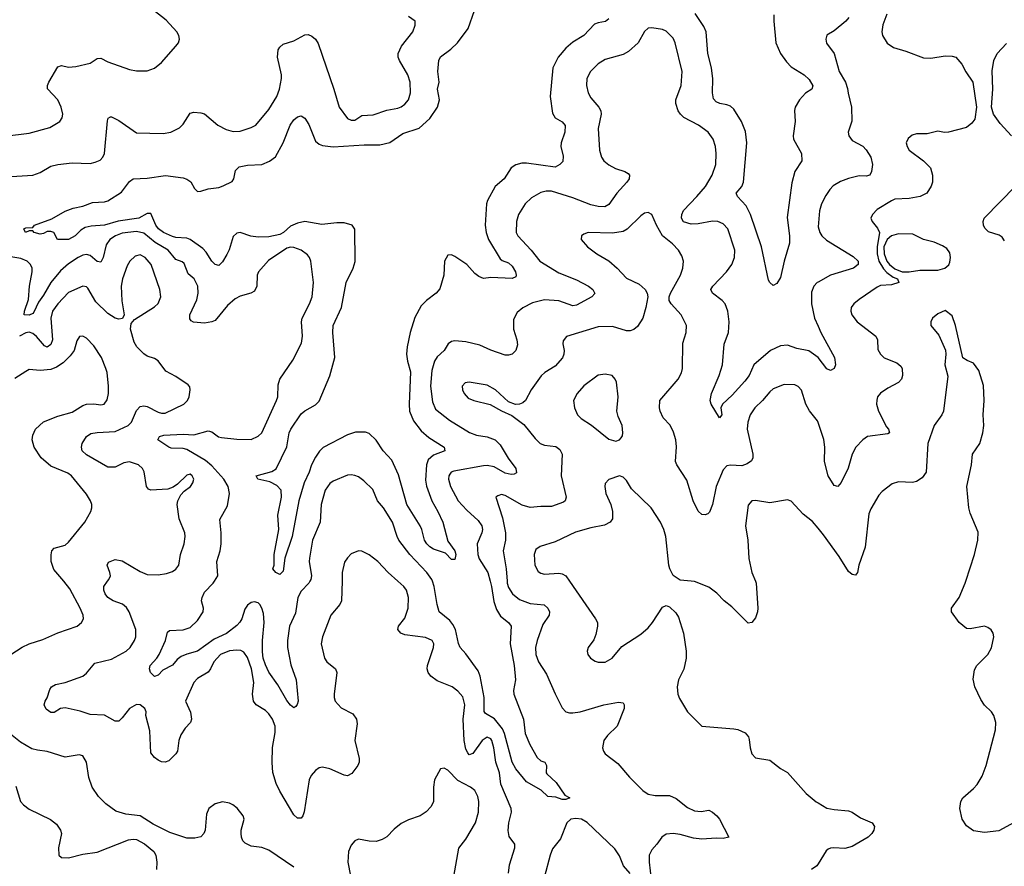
# Model space of a CAD drawing. Header units: inches. Extents: x 2143765 to 2212928, y 878963 to 1017374.
# Tile 128 of 256: x 2155536 to 2161042, y 948407 to 953139. Entities that reach past the tile are written whole.
import ezdxf

# ---------------------------------------------------------------- set-up
doc = ezdxf.new("R2010")
doc.units = ezdxf.units.IN
doc.header["$MEASUREMENT"] = 0
for name, color, linetype in [('C1954', 7, 'Continuous'), ('C1955', 7, 'Continuous'), ('C1964', 7, 'Continuous'), ('C1965', 7, 'Continuous')]:
    doc.layers.add(name, color=color, linetype=linetype)

msp = doc.modelspace()

# ---------------------------------------------------------------- linework, layer by layer
at = {"layer": 'C1954', "color": 5}
for points, elevation in [([(2155487.1, 949590), (2155550, 949631.5), (2155590, 949650.1), (2155666, 949674), (2155750, 949712.7), (2155857.2, 949750), (2155882.9, 949770), (2155894, 949790), (2155891.6, 949810), (2155875.3, 949850), (2155817.5, 949957.5), (2155782.3, 950000)], 480), ([(2157338.9, 950000), (2157336.1, 949890), (2157325.7, 949870), (2157275.8, 949810), (2157230.3, 949690), (2157222.8, 949650), (2157240.9, 949570), (2157253.7, 949550), (2157302.4, 949510), (2157308.7, 949490), (2157295.5, 949370), (2157294.7, 949350), (2157300.3, 949330), (2157333.6, 949293.6), (2157398.4, 949258.4), (2157419.3, 949230), (2157423.4, 949203.4), (2157410.5, 949109.5), (2157433.6, 949010), (2157433.6, 948990), (2157426.3, 948970), (2157393.8, 948926.2), (2157370, 948912.8), (2157350, 948917.3), (2157270, 948951.8), (2157230, 948960.9), (2157210, 948957.7), (2157190, 948943.5), (2157166.1, 948913.9), (2157154.4, 948890), (2157127.8, 948712.3), (2157120.4, 948690), (2157110, 948677), (2157090, 948677), (2157070, 948694.5), (2156990, 948827), (2156970, 948869.3), (2156951.7, 948931.7), (2156947.1, 948987.1), (2156950.8, 949070.8), (2156965.2, 949154.8), (2156964.4, 949190), (2156950.5, 949230), (2156930, 949258.8), (2156910, 949278.4), (2156859.2, 949310), (2156843.9, 949330), (2156838.6, 949370), (2156845.2, 949434.8), (2156832.9, 949510), (2156810, 949574), (2156790, 949604.8), (2156773.3, 949613.3), (2156750, 949615.8), (2156710, 949610.6), (2156659.1, 949590), (2156622.7, 949550), (2156603.8, 949510), (2156590, 949491.9), (2156530, 949457.2), (2156510, 949434), (2156463.8, 949330), (2156491.8, 949268.2), (2156496.5, 949230), (2156492.2, 949210), (2156461.1, 949178.9), (2156437.8, 949142.2), (2156427, 949110), (2156418.7, 949050), (2156410, 949035.1), (2156370, 948996.2), (2156350, 948989.6), (2156330, 948991.6), (2156310, 949000.5), (2156290, 949015.1), (2156270, 949042), (2156263.7, 949163.7), (2156241, 949250), (2156243, 949270), (2156235.6, 949290), (2156210, 949309.7), (2156190, 949310.7), (2156150.4, 949290), (2156110, 949237.6), (2156090, 949218.4), (2156082, 949218), (2156070, 949217.6), (2156010, 949252.1), (2155930, 949255.1), (2155874.3, 949274.3), (2155790, 949292.8), (2155764.9, 949290), (2155730, 949267.6), (2155710, 949267.6), (2155684.7, 949284.8), (2155674, 949310), (2155678.4, 949330), (2155690.9, 949349.1), (2155704.4, 949395.6), (2155714.5, 949410), (2155737.4, 949422.6), (2155790, 949435.2), (2155890, 949470.3), (2155910, 949487), (2155957.3, 949542.7), (2156050, 949564.8), (2156132.5, 949610), (2156153.3, 949630), (2156178.9, 949670), (2156185, 949690), (2156185, 949730), (2156149.1, 949830), (2156133.2, 949853.3), (2156111.7, 949871.7), (2156059.6, 949890), (2156030, 949909.8), (2156013.5, 949930), (2156006, 949950), (2156007.2, 949970), (2156028.1, 950000)], 460), ([(2157159.1, 950000), (2157153.4, 949990), (2157110, 949944.2), (2157091.6, 949910), (2157078.5, 949821.5), (2157044.6, 949750), (2157033.6, 949670), (2157033.1, 949630), (2157052.4, 949532.4), (2157082.4, 949450), (2157092.8, 949330), (2157088.4, 949311.6), (2157079.9, 949300.1), (2157070, 949292.7), (2157050, 949307.3), (2157030, 949333.6), (2156980.5, 949420.5), (2156930, 949492.4), (2156910, 949532.4), (2156898, 949570), (2156893.6, 949606.4), (2156893.3, 949670), (2156903.4, 949770), (2156899.3, 949819.3), (2156890.9, 949850), (2156879.5, 949870), (2156870, 949879.2), (2156850, 949885.4), (2156830, 949880.9), (2156810, 949866.4), (2156795.9, 949844.1), (2156778.3, 949790), (2156768, 949772), (2156750, 949752.8), (2156692, 949708), (2156622.9, 949677.1), (2156530, 949609.2), (2156470, 949593.4), (2156440.1, 949579.9), (2156417.2, 949562.8), (2156390, 949531.8), (2156336.1, 949503.9), (2156310, 949475.8), (2156290, 949468.3), (2156267.3, 949490), (2156262, 949510), (2156266.6, 949530), (2156304, 949570), (2156316, 949590), (2156352.2, 949670), (2156363.7, 949716.3), (2156374.3, 949725.7), (2156450, 949728.3), (2156490, 949742.6), (2156530, 949781.8), (2156561.4, 949830), (2156564, 949850), (2156552.6, 949890), (2156556.4, 949910), (2156570, 949938.4), (2156618.4, 949990), (2156624.7, 950000)], 440), ([(2158268.5, 948368.5), (2158274.6, 948414.6), (2158304.7, 948510), (2158304.5, 948530), (2158273.9, 948573.9), (2158266.9, 948606.9), (2158271.6, 948650), (2158286.2, 948710), (2158284.6, 948730), (2158226.5, 948866.5), (2158218.3, 948930), (2158197.8, 948990), (2158186.9, 949070), (2158175.3, 949110), (2158170, 949120.4), (2158150, 949128.8), (2158122.3, 949110), (2158070, 949037.3), (2158050, 949029.8), (2158041.5, 949041.5), (2158030, 949061.6), (2158022.1, 949110), (2158016.7, 949230), (2158025.9, 949310), (2158014.6, 949354.6), (2157986.3, 949386.3), (2157954.5, 949410), (2157870, 949443.7), (2157834.4, 949470), (2157819.9, 949490), (2157814, 949510), (2157815.6, 949530), (2157850.8, 949630.8), (2157852.7, 949650), (2157842, 949670), (2157805.4, 949685.4), (2157690, 949700.7), (2157666.9, 949710), (2157651.2, 949730), (2157654.3, 949750), (2157690, 949793.4), (2157708, 949850), (2157709.8, 949910), (2157698.5, 949950), (2157684.2, 949970), (2157651.3, 950000)], 460), ([(2158166.9, 950000), (2158175, 949970), (2158187.3, 949887.3), (2158201.5, 949841.5), (2158224.8, 949804.8), (2158270.3, 949770), (2158284, 949750), (2158278, 949650), (2158300.2, 949530), (2158308.1, 949450), (2158296.9, 949390), (2158298.5, 949370), (2158353.1, 949230), (2158363.2, 949150), (2158388.7, 949088.7), (2158430, 949016), (2158450, 948997.2), (2158472.2, 948990), (2158478.4, 948978.4), (2158481.7, 948970), (2158479.5, 948930), (2158483.5, 948923.5), (2158535.3, 948875.3), (2158584.5, 948804.5), (2158612, 948790), (2158590, 948780.5), (2158570, 948781.4), (2158533.8, 948793.8), (2158490, 948797.4), (2158452.9, 948832.9), (2158370, 948878.9), (2158310, 948951.5), (2158289.9, 948990), (2158246.3, 949150), (2158235.2, 949175.2), (2158190.5, 949230.5), (2158141, 949261), (2158132.5, 949272.5), (2158132.8, 949350), (2158110.3, 949470), (2158099.1, 949499.1), (2158030, 949595.3), (2157999.3, 949630), (2157990, 949652.3), (2157972.5, 949730), (2157958.9, 949758.9), (2157940.8, 949780.8), (2157881.5, 949830), (2157869.8, 949869.8), (2157854.6, 949970), (2157844.8, 950000)], 440), ([(2158261.9, 950000), (2158262.6, 949990), (2158270, 949965.3), (2158292.2, 949930), (2158330, 949899), (2158390, 949876.6), (2158468.1, 949868.1), (2158490, 949850.4), (2158498.3, 949830), (2158496.9, 949810), (2158461.7, 949758.3), (2158429.2, 949670), (2158419.7, 949630), (2158422.3, 949590), (2158438, 949550), (2158481.2, 949481.2), (2158530, 949370.4), (2158570, 949293), (2158590, 949270.4), (2158610, 949264.9), (2158630, 949265.7), (2158670, 949270.2), (2158802, 949310), (2158884.5, 949324.5), (2158910, 949321), (2158915.5, 949310), (2158916.4, 949290), (2158877.1, 949190), (2158822.4, 949137.6), (2158803.1, 949110), (2158795.6, 949070), (2158800.3, 949050), (2158810, 949036.4), (2158881.6, 948981.6), (2158945.7, 948905.7), (2159021.1, 948830), (2159050, 948810.2), (2159090, 948803.5), (2159170, 948802.1), (2159206.5, 948786.5), (2159270, 948735.2), (2159310, 948717.7), (2159345.7, 948714.3), (2159390, 948720.4), (2159410, 948710.6), (2159434.9, 948690), (2159450, 948670.6), (2159501, 948570), (2159470, 948562.3), (2159430, 948564.7), (2159350, 948559.5), (2159304, 948564), (2159230, 948584.8), (2159190, 948589.7), (2159150, 948586), (2159126, 948570), (2159099.3, 948530), (2159070, 948498.7), (2159056.2, 948470), (2159055, 948430), (2159066.4, 948333.6)], 460), ([(2158611, 950000), (2158756.4, 949790), (2158766.7, 949770), (2158767.2, 949750), (2158757.1, 949702.9), (2158746.7, 949673.3), (2158714.9, 949630), (2158708.5, 949610), (2158713, 949590), (2158728, 949570), (2158753.5, 949553.5), (2158770, 949548.7), (2158810, 949548.8), (2158849.4, 949570), (2158903.6, 949636.4), (2159010, 949705.2), (2159050, 949739.5), (2159075.4, 949770), (2159130, 949854.8), (2159150, 949864), (2159170, 949857.3), (2159204.6, 949824.6), (2159219.9, 949799.9), (2159247.6, 949710), (2159262.3, 949610), (2159263.6, 949570), (2159250, 949509.2), (2159219.5, 949450), (2159211.7, 949410), (2159216.5, 949370), (2159224.9, 949344.9), (2159270.4, 949270.4), (2159350, 949190.7), (2159530, 949176.2), (2159551.8, 949171.8), (2159592.7, 949152.7), (2159610.4, 949130), (2159615.4, 949115.4), (2159620.3, 949070), (2159630, 949036), (2159650, 949014), (2159730, 948999.5), (2159790, 948953), (2159830, 948930.6), (2159934.2, 948814.2), (2159990, 948767.7), (2160000, 948761.9)], 480), ([(2159650.3, 950000), (2159654.6, 949990), (2159662.8, 949850), (2159661.7, 949830), (2159650, 949796), (2159630, 949769), (2159610, 949766.6), (2159518, 949858), (2159475.1, 949890), (2159433.6, 949933.6), (2159390, 949966.9), (2159310, 949998), (2159290, 950000)], 480), ([(2157070, 948402.6), (2156930, 948498), (2156890, 948512.6), (2156830, 948518.9), (2156796.6, 948536.6), (2156784.2, 948550), (2156776.3, 948570), (2156774.7, 948590), (2156775.6, 948610), (2156792, 948670), (2156786.6, 948690), (2156752.7, 948732.7), (2156729, 948750), (2156710, 948759.5), (2156670, 948767), (2156630, 948755.6), (2156594, 948730), (2156581.7, 948698.3), (2156572.7, 948610), (2156566, 948590), (2156548.7, 948571.3), (2156515.3, 948564.8), (2156470, 948565.3), (2156375.2, 948595.2), (2156281.8, 948641.8), (2156210, 948689.4), (2156130, 948698), (2156074.8, 948714.8), (2156017.2, 948757.2), (2155976.9, 948796.9), (2155942, 948850), (2155923.5, 948903.5), (2155909.6, 948990), (2155890, 949023.7), (2155869.6, 949029.6), (2155790, 949017.2), (2155690, 949048.9), (2155635.5, 949055.5), (2155604.2, 949064.2), (2155540.6, 949100.6), (2155418.3, 949198.3)], 480), ([(2157963.5, 948350), (2157991.2, 948508.8), (2158030, 948559.1), (2158085.4, 948650), (2158101.5, 948710), (2158104, 948770), (2158098, 948798), (2158080.7, 948830), (2158057, 948850), (2157986.3, 948886.3), (2157930, 948943.6), (2157910, 948956.2), (2157889, 948951), (2157855.3, 948890), (2157850.3, 948850), (2157850.4, 948769.6), (2157837.7, 948742.3), (2157808.6, 948711.4), (2157776, 948690), (2157710, 948667.8), (2157670, 948647.3), (2157630, 948614.5), (2157590, 948572), (2157563.4, 948556.6), (2157530, 948546.3), (2157490, 948547.8), (2157430, 948558.4), (2157411, 948550), (2157390, 948526), (2157374.4, 948490), (2157370.4, 948430), (2157385.8, 948354.2)], 480), ([(2155514.7, 948854.7), (2155540.5, 948770), (2155557.3, 948750), (2155590, 948726.7), (2155709.2, 948669.2), (2155742.4, 948642.4), (2155764.9, 948610), (2155770.3, 948590), (2155754, 948510), (2155756, 948470), (2155770, 948456), (2155810, 948454), (2155890, 948475.5), (2155970, 948486), (2156144.2, 948555.8), (2156170, 948559.5), (2156190, 948556.5), (2156233.6, 948533.6), (2156286.7, 948490), (2156298, 948470), (2156303.1, 948430), (2156301.5, 948390)], 480), ([(2158950, 948366.4), (2158912.9, 948410), (2158890, 948465.6), (2158864.6, 948504.6), (2158710, 948652.1), (2158676.9, 948670), (2158645.5, 948674.5), (2158618.4, 948670), (2158595.5, 948650), (2158559.2, 948560.8), (2158515.5, 948504.5), (2158501.7, 948470), (2158471, 948350)], 460), ([(2160000, 948421.8), (2159992.4, 948410), (2159962.8, 948390)], 480)]:
    msp.add_lwpolyline(points, dxfattribs=dict(at, elevation=elevation))
at = {"layer": 'C1955', "color": 5}
for points, elevation in [([(2155453.1, 952486.9), (2155590, 952505.2), (2155704.4, 952535.6), (2155760.7, 952570), (2155773.6, 952590), (2155776.9, 952610), (2155768, 952650), (2155749.7, 952690), (2155691.6, 952751.6), (2155691.5, 952770), (2155698.7, 952790), (2155750, 952875.5), (2155770, 952883.1), (2155810, 952873.1), (2155850, 952876.9), (2155930, 952895.6), (2155970, 952922.6), (2155990, 952924.2), (2156030, 952902.6), (2156150, 952861.1), (2156190, 952853.7), (2156250, 952852.2), (2156290, 952868.4), (2156330, 952898.7), (2156410, 952990.5), (2156424.2, 953010), (2156429.7, 953030), (2156426.3, 953050), (2156415.1, 953070), (2156355.9, 953135.9), (2156286.3, 953190)], 460), ([(2155490, 952262.4), (2155610, 952270.2), (2155650, 952285.5), (2155710, 952320.2), (2155750, 952329.2), (2155830, 952338.9), (2155930, 952335.6), (2155958.4, 952341.6), (2155986.2, 952353.8), (2156000.5, 952370), (2156009.8, 952390.2), (2156027.2, 952572.8), (2156031.7, 952588.3), (2156044.4, 952595.6), (2156050, 952596.4), (2156090, 952575.2), (2156190, 952505.7), (2156337.7, 952502.3), (2156382, 952510), (2156430, 952533.4), (2156450, 952554), (2156490, 952615.5), (2156510, 952621.6), (2156550, 952618.4), (2156570, 952612.2), (2156643.6, 952550), (2156690, 952525), (2156730, 952514.4), (2156770, 952515.6), (2156830, 952535.8), (2156856.3, 952550), (2156930, 952636), (2156974.5, 952710), (2156989.1, 952750), (2157000.5, 952810), (2156999.9, 952830), (2156977.8, 952930), (2156980.9, 952970), (2156990, 952984.9), (2157010, 953001.3), (2157070, 953020.7), (2157130, 953054.9), (2157150, 953055.8), (2157170, 953047.1), (2157190.1, 953030.1), (2157205.2, 953005.2), (2157293.2, 952750), (2157322, 952650), (2157370, 952587.2), (2157390, 952576.5), (2157410, 952577.6), (2157450, 952602.7), (2157513.4, 952606.6), (2157590, 952633.4), (2157650, 952644.7), (2157670, 952651.6), (2157690, 952666), (2157709.7, 952690), (2157720.8, 952730), (2157720.3, 952790), (2157706.8, 952830), (2157659.7, 952910), (2157652.8, 952930), (2157652.6, 952950), (2157670.8, 952990), (2157733.6, 953070), (2157747.8, 953107.8), (2157747.8, 953130), (2157710, 953156)], 440), ([(2158830, 953142.9), (2158811.8, 953128.2), (2158770, 953121.5), (2158750, 953112.8), (2158690, 953050.9), (2158630, 953012.3), (2158590, 952979.8), (2158546.5, 952930), (2158517.6, 952870), (2158502.8, 952710), (2158516.2, 952616.2), (2158530.2, 952590.2), (2158570, 952568.5), (2158586.5, 952546.5), (2158585.2, 952510), (2158564.1, 952450), (2158561.8, 952430), (2158575.5, 952375.5), (2158573, 952347), (2158557, 952330), (2158530, 952315), (2158370, 952337.3), (2158343.1, 952336.9), (2158310, 952327.8), (2158284.4, 952310), (2158244.7, 952250), (2158194.2, 952205.8), (2158151.7, 952128.3), (2158146.4, 952110), (2158138.8, 951990), (2158145.1, 951950), (2158158, 951910), (2158222.8, 951802.8), (2158233.6, 951793.6), (2158270, 951780.2), (2158290, 951761.1), (2158308.9, 951730), (2158313.1, 951710), (2158310, 951701.2), (2158290, 951693), (2158170, 951697.4), (2158130, 951691.6), (2158103.3, 951703.3), (2158081, 951721), (2158036.1, 951770), (2157970, 951815.8), (2157950, 951825.4), (2157930, 951822.9), (2157911.7, 951790), (2157907.3, 951710), (2157884.6, 951635.4), (2157865.3, 951610), (2157810.3, 951570), (2157781.1, 951538.9), (2157745.9, 951474.1), (2157720.2, 951390), (2157703.2, 951310), (2157699.8, 951270), (2157704.6, 951230), (2157721.5, 951170), (2157713.8, 950990), (2157716.4, 950950), (2157737.5, 950897.5), (2157781.8, 950841.8), (2157823.9, 950803.9), (2157910.4, 950750), (2157913.4, 950730), (2157850, 950705.2), (2157820.6, 950679.4), (2157810.1, 950650), (2157804.7, 950564.7), (2157811.3, 950531.3), (2157839.8, 950450), (2157874.7, 950390), (2157901.7, 950330), (2157930, 950224.9), (2157970.1, 950170.1), (2157974.3, 950150), (2157970, 950122), (2157950, 950122.6), (2157917, 950157), (2157850, 950180.2), (2157830, 950191.9), (2157811.9, 950210), (2157799.6, 950230), (2157785, 950290), (2157775.6, 950310), (2157700.2, 950430), (2157654.4, 950594.4), (2157617.7, 950677.7), (2157568.3, 950730), (2157528.7, 950788.7), (2157490, 950825.1), (2157470, 950833), (2157413.9, 950833.9), (2157370, 950818.8), (2157232.7, 950747.3), (2157212.5, 950727.5), (2157190, 950693.3), (2157168.3, 950651.7), (2157155.3, 950610), (2157127.4, 950550), (2157096.6, 950450), (2157060.1, 950250), (2157018.8, 950130), (2157010, 950056), (2156990, 950038.4), (2156969.2, 950050), (2156952.3, 950070), (2156958.4, 950090), (2156958.9, 950150), (2156984.4, 950290), (2156979.8, 950370), (2156999.9, 950470), (2156998.3, 950510), (2156974.7, 950534.7), (2156935.2, 950555.2), (2156867, 950570), (2156859, 950590), (2156946.1, 950613.9), (2156970.8, 950629.2), (2157029.2, 950750.8), (2157042.6, 950830), (2157051.9, 950850), (2157110, 950935.5), (2157130, 950953.2), (2157190, 950985.6), (2157210, 951006.7), (2157270, 951148.4), (2157299.2, 951250), (2157287, 951390), (2157289, 951430), (2157336.3, 951530), (2157361.5, 951670), (2157400.8, 951750), (2157411.9, 951788.1), (2157410, 951968), (2157396.2, 951990), (2157350, 952002.5), (2157310, 952003.7), (2157225.4, 951994.6), (2157130, 952009.9), (2157090, 952000.7), (2157050, 951983.9), (2157011.6, 951950), (2156990, 951938.8), (2156930, 951924.3), (2156870, 951922.7), (2156829.2, 951929.2), (2156770, 951949.7), (2156750, 951945.4), (2156730, 951927.8), (2156707.6, 951852.4), (2156694.5, 951825.5), (2156670, 951785.1), (2156650, 951764.2), (2156630, 951769.6), (2156610, 951789.7), (2156579.1, 951839.1), (2156560.3, 951860.3), (2156490.2, 951910.2), (2156470, 951918.4), (2156410, 951921.2), (2156390, 951927.4), (2156339.8, 951950), (2156312, 951970), (2156297.3, 951990), (2156270, 952056.4), (2156250, 952055.9), (2156203.1, 952030), (2156086.5, 952013.5), (2156010, 951990.6), (2155935.5, 951984.5), (2155903.4, 951976.6), (2155878, 951962), (2155846, 951930), (2155810, 951909.6), (2155748, 951910), (2155728, 951950), (2155710, 951954), (2155690, 951954), (2155670, 951943.7), (2155650, 951940.7), (2155618, 951950), (2155610, 951958), (2155590, 951958), (2155569, 951950), (2155559, 951970), (2155570, 951974.9), (2155610, 951978), (2155619, 951990), (2155715.2, 952024.8), (2155790, 952068), (2155835.5, 952084.5), (2155890, 952096.5), (2155942.6, 952117.4), (2156010, 952120.2), (2156030, 952126.3), (2156105, 952175), (2156150, 952234), (2156170.8, 952249.2), (2156250, 952253.6), (2156352.2, 952267.8), (2156450, 952254.5), (2156470, 952247.9), (2156492.8, 952232.8), (2156514.4, 952194.4), (2156530, 952177.6), (2156550, 952179.5), (2156590, 952193.8), (2156650, 952201.1), (2156673.3, 952210), (2156724.7, 952235.2), (2156734.3, 952250), (2156743.3, 952296.7), (2156763, 952317), (2156810, 952326.5), (2156890, 952329.3), (2156932.6, 952347.4), (2156967.4, 952372.6), (2157009.8, 952450), (2157048.9, 952550), (2157070, 952578.4), (2157090, 952595.5), (2157110, 952600.5), (2157130, 952588.2), (2157153, 952553), (2157190, 952459.6), (2157210, 952443.5), (2157230, 952435.6), (2157290, 952428.1), (2157461.5, 952438.5), (2157550, 952439.1), (2157606.8, 952453.2), (2157677.9, 952502.1), (2157770, 952532.5), (2157830, 952587.3), (2157871.8, 952650), (2157884.5, 952690), (2157873.3, 952750), (2157881.5, 952790), (2157873.7, 952850), (2157880.7, 952910), (2157890, 952930.3), (2157946.8, 952973.2), (2157985.1, 953010), (2158044.4, 953090), (2158078.5, 953190)], 420), ([(2159753.8, 953166.2), (2159752.4, 953130), (2159764.4, 953010), (2159789.3, 952949.3), (2159823.1, 952903.1), (2159850, 952875.6), (2159922.4, 952830), (2159950, 952803.8), (2159970.3, 952769.7), (2159964.9, 952750), (2159930, 952728), (2159896.5, 952690), (2159872.6, 952650), (2159868.5, 952631.5), (2159872.1, 952570), (2159860.7, 952490), (2159862.2, 952470), (2159907, 952390), (2159910.3, 952350.3), (2159870.3, 952290), (2159852.6, 952227.4), (2159827.6, 952032.4), (2159839.8, 951930), (2159840.3, 951890), (2159810.3, 951790), (2159790, 951697.2), (2159770, 951665.2), (2159750, 951654), (2159730, 951669), (2159722.3, 951682.3), (2159683.7, 951870), (2159623.1, 952050), (2159598.6, 952098.6), (2159549.6, 952150), (2159544.6, 952164.6), (2159543, 952170), (2159574.3, 952205.7), (2159583.1, 952230), (2159601.9, 952450), (2159594.3, 952514.3), (2159571.6, 952570), (2159530, 952638), (2159510, 952655.3), (2159490, 952663.7), (2159450.7, 952670.7), (2159430, 952679.1), (2159415.8, 952695.8), (2159409.9, 952729.9), (2159411.9, 952808.1), (2159404.3, 952870), (2159384.1, 952950), (2159374.9, 953070), (2159360.8, 953100.8), (2159313.1, 953173.1)], 420), ([(2160000, 951250.6), (2159948.9, 951288.9), (2159880.9, 951300.9), (2159830, 951318.8), (2159790, 951315.4), (2159733.6, 951290), (2159641.9, 951210), (2159614.4, 951150), (2159590, 951118.2), (2159520, 951040), (2159466.7, 950990), (2159456.4, 950970), (2159462.8, 950930), (2159450, 950914), (2159403, 950990), (2159397.4, 951010), (2159403.5, 951050), (2159447.6, 951150), (2159465.3, 951210), (2159475.1, 951324.9), (2159499.1, 951390), (2159503.5, 951450), (2159495.3, 951510), (2159480.4, 951550), (2159463.5, 951570), (2159409.7, 951610), (2159401.1, 951630), (2159410.9, 951650), (2159488.7, 951730), (2159517.6, 951770), (2159533.6, 951810), (2159534, 951850), (2159495.5, 951970), (2159470, 951998), (2159439.3, 952010), (2159410, 952013.3), (2159330, 951997.8), (2159290, 951995.7), (2159248.3, 952008.3), (2159236.8, 952030), (2159237.8, 952050), (2159247.6, 952072.4), (2159323.2, 952150), (2159370, 952206), (2159409, 952270), (2159428, 952330), (2159430.8, 952390), (2159426.8, 952430), (2159413.3, 952470), (2159385.4, 952510), (2159331.6, 952550), (2159250, 952591.5), (2159230.4, 952610.4), (2159218.5, 952630), (2159205.7, 952670), (2159205.4, 952690), (2159234.7, 952770), (2159240.8, 952850), (2159201.5, 953010), (2159190, 953036.2), (2159150, 953074.7), (2159130, 953083.6), (2159070, 953093.6), (2159050, 953091.6), (2159030, 953072), (2158994.3, 953010), (2158939.7, 952960.3), (2158910, 952944.4), (2158810, 952916.9), (2158770, 952891.1), (2158727.6, 952850), (2158707.9, 952810), (2158705.5, 952770), (2158714, 952730), (2158730, 952701.3), (2158773.8, 952650), (2158784.7, 952630), (2158787.2, 952610), (2158770.2, 952530), (2158778.6, 952410), (2158790, 952370.6), (2158802.8, 952350), (2158830, 952327.7), (2158867.7, 952307.7), (2158920.7, 952290), (2158938.4, 952278.4), (2158945.3, 952270), (2158943.6, 952250), (2158930.2, 952230), (2158874.7, 952170), (2158830, 952106), (2158807.8, 952092.2), (2158770, 952093.9), (2158730, 952103.9), (2158630, 952143), (2158510, 952179.8), (2158480.2, 952179.8), (2158450, 952173.7), (2158397.6, 952142.4), (2158363.1, 952110), (2158325.3, 952050), (2158313.8, 952010), (2158312.8, 951950), (2158320.8, 951930), (2158396.9, 951850), (2158444.9, 951790), (2158550, 951724.5), (2158650, 951684.5), (2158716.4, 951650), (2158741.6, 951630), (2158752.5, 951607.5), (2158734.8, 951590), (2158650, 951542.5), (2158630, 951539.8), (2158550, 951567), (2158470, 951572.2), (2158403.4, 951556.6), (2158350, 951528.9), (2158318.2, 951501.7), (2158297.1, 951462.9), (2158297.1, 951410), (2158315.8, 951350), (2158319.3, 951320.7), (2158310.3, 951290), (2158290, 951269.7), (2158270, 951263.1), (2158250, 951263.9), (2158170, 951290.9), (2158110, 951318.9), (2158030, 951338.8), (2157970, 951344.4), (2157950, 951339.7), (2157932.1, 951327.9), (2157909.2, 951290), (2157870, 951254.2), (2157854.8, 951230), (2157841.1, 951178.9), (2157833.1, 951090), (2157843.8, 951003.8), (2157862.1, 950962.1), (2157939.7, 950899.7), (2158052.1, 950832.1), (2158090, 950816.3), (2158150, 950807.2), (2158194.9, 950790), (2158222.3, 950762.3), (2158268, 950688), (2158310.3, 950630), (2158313.5, 950606.5), (2158301.2, 950598.8), (2158283.4, 950596.6), (2158250, 950605.2), (2158190, 950639.6), (2158150, 950647.3), (2158130, 950645), (2157963.8, 950616.2), (2157949.5, 950610.5), (2157940.6, 950599.4), (2157935.5, 950590), (2157934.3, 950570), (2157946, 950530), (2157988.8, 950450), (2158036.9, 950396.9), (2158100.1, 950340.1), (2158119.7, 950310), (2158123.8, 950290), (2158119.8, 950270), (2158095, 950210), (2158097, 950150), (2158106.1, 950126.1), (2158153.5, 950050), (2158166.9, 950000)], 440), ([(2160000, 950888.1), (2159996.9, 950896.9), (2159953.2, 950953.2), (2159931.6, 950990), (2159908.2, 951068.2), (2159888.4, 951088.4), (2159870, 951098.7), (2159810, 951100.5), (2159750, 951076.3), (2159730, 951059.7), (2159690.1, 951009.9), (2159646.4, 950970), (2159621.3, 950930), (2159608.3, 950890), (2159603.9, 950850), (2159635.2, 950710), (2159634.6, 950690), (2159627.4, 950672.6), (2159603.8, 950656.2), (2159573.9, 950646.1), (2159510, 950649.6), (2159490, 950645.6), (2159470, 950622.4), (2159430.2, 950530), (2159410.2, 950429.8), (2159393.7, 950386.3), (2159383.7, 950376.3), (2159368.5, 950371.5), (2159350, 950373), (2159330, 950391.2), (2159301.1, 950450), (2159265.6, 950565.6), (2159209.7, 950650), (2159202.6, 950670), (2159208.2, 950751.8), (2159204.4, 950790), (2159192.6, 950832.6), (2159173.2, 950873.2), (2159133.5, 950913.5), (2159116.8, 950950), (2159113.3, 950970), (2159116.4, 951010), (2159217.7, 951130), (2159235.8, 951164.2), (2159243.1, 951190), (2159244.5, 951330), (2159262.2, 951390), (2159264.7, 951430), (2159234.5, 951490), (2159178, 951550), (2159168.2, 951570), (2159168.2, 951590), (2159174.3, 951610), (2159231, 951710), (2159244.7, 951750), (2159247.1, 951790), (2159238.8, 951818.8), (2159219.1, 951850), (2159186, 951886), (2159130.9, 951930.9), (2159097.1, 951990), (2159070, 952049.3), (2159050, 952060.9), (2159030, 952057), (2159010, 952042), (2158932.7, 951967.3), (2158910, 951955.3), (2158850, 951945.8), (2158714, 951950), (2158690, 951940.9), (2158677.3, 951930), (2158676.3, 951910), (2158710.6, 951870), (2158763.8, 951830), (2158830, 951790.2), (2158877.6, 951750), (2158930, 951694.9), (2159000.5, 951660.5), (2159034.4, 951630), (2159044.9, 951610), (2159048.7, 951590), (2159037.4, 951530), (2159019.7, 951470), (2158990, 951424), (2158970, 951407.6), (2158950, 951400.3), (2158930, 951400.3), (2158850, 951424.6), (2158770, 951422), (2158592.8, 951367.2), (2158575.6, 951344.4), (2158573.8, 951326.2), (2158579.7, 951290), (2158578.5, 951270), (2158570.6, 951249.4), (2158530, 951202), (2158473.2, 951166.8), (2158452.3, 951147.7), (2158396.1, 951070), (2158364.4, 951010), (2158350, 950998), (2158330, 950989.7), (2158307.6, 950987.6), (2158270, 951002.9), (2158196.3, 951070), (2158150, 951096.1), (2158050, 951113.3), (2158026.8, 951110), (2158010.6, 951090), (2158012.7, 951070), (2158021.3, 951050), (2158044.2, 951024.2), (2158074.8, 951010), (2158167.3, 950987.3), (2158230, 950952.4), (2158287.3, 950927.3), (2158355.8, 950875.8), (2158417.9, 950797.9), (2158447, 950770), (2158470, 950761.6), (2158533.5, 950753.5), (2158556.3, 950736.3), (2158569.2, 950710), (2158563, 950590), (2158591.5, 950470), (2158586, 950450), (2158577.1, 950442.9), (2158510, 950417.1), (2158450, 950418.2), (2158390, 950413), (2158345.2, 950425.2), (2158250, 950479.7), (2158230, 950484.2), (2158210, 950478.4), (2158199.1, 950470), (2158235, 950355), (2158253.2, 950270), (2158252.7, 950230), (2158239.5, 950170), (2158256.8, 950070), (2158261.9, 950000)], 460), ([(2156624.7, 950000), (2156643.6, 950030), (2156639.2, 950110), (2156657.6, 950170), (2156663.5, 950210), (2156663.1, 950270), (2156654.7, 950345.2), (2156698, 950422), (2156708.8, 950490), (2156701.2, 950530), (2156677.7, 950570), (2156610, 950644.7), (2156574.6, 950674.6), (2156470, 950735.8), (2156450, 950742.4), (2156384.1, 950744.1), (2156370, 950749), (2156309.5, 950790), (2156318.4, 950810), (2156343.1, 950816.9), (2156450, 950821.5), (2156510, 950817.8), (2156590, 950840.2), (2156610, 950835.9), (2156648.1, 950808.1), (2156663.8, 950803.8), (2156750, 950794.3), (2156830, 950792.6), (2156869.8, 950810.2), (2156889.8, 950830.2), (2156972.8, 951010), (2156979.3, 951030), (2156981.5, 951098.5), (2156990.6, 951129.4), (2157063.4, 951236.6), (2157112.8, 951330), (2157118.5, 951370), (2157112.4, 951450), (2157115.3, 951470), (2157157.2, 951550), (2157172, 951590), (2157178.2, 951670), (2157164.8, 951790), (2157157.6, 951810), (2157145.1, 951825.1), (2157110, 951849.8), (2157070, 951865), (2157050, 951866.6), (2157030, 951861.8), (2156927.6, 951792.4), (2156871.2, 951730), (2156864.3, 951710), (2156862.9, 951650), (2156850, 951621.7), (2156829.4, 951610.6), (2156770, 951594.4), (2156741.1, 951578.9), (2156698.7, 951541.3), (2156630, 951458), (2156610, 951449.8), (2156570, 951443.1), (2156508.4, 951448.4), (2156495.1, 951455.1), (2156487.2, 951467.3), (2156488.6, 951490), (2156526.4, 951573.6), (2156533.6, 951610), (2156532.7, 951650), (2156512.3, 951690), (2156478.6, 951718.6), (2156455.7, 951775.7), (2156444.9, 951784.9), (2156410, 951798.9), (2156366.8, 951850), (2156293.1, 951893.1), (2156230, 951945.2), (2156190, 951955.6), (2156110, 951945.9), (2156071.5, 951930), (2156040.7, 951910), (2156019.4, 951880.6), (2156002.4, 951810), (2155990, 951784), (2155970, 951787.9), (2155930, 951819.9), (2155910, 951826.4), (2155890, 951822.8), (2155863.2, 951810), (2155810, 951775), (2155765.3, 951734.7), (2155710.1, 951670), (2155670, 951599.3), (2155640.9, 951559.1), (2155615.2, 951504.8), (2155610, 951497.3), (2155590, 951487.9), (2155562, 951490), (2155563.1, 951510), (2155585.4, 951574.6), (2155590.5, 951650), (2155606.8, 951730), (2155605.4, 951750), (2155597.2, 951770), (2155578.1, 951790), (2155543.1, 951803.1), (2155440.8, 951820.8)], 440), ([(2156028.1, 950000), (2156035.1, 950010), (2156043.5, 950030), (2156041.1, 950050), (2156026.3, 950090), (2156033.4, 950106.6), (2156070, 950121.3), (2156110, 950114), (2156210, 950054.2), (2156250, 950038.3), (2156310, 950037), (2156357.1, 950042.9), (2156390, 950054.9), (2156410, 950068.2), (2156425.6, 950090), (2156436.1, 950150), (2156455.3, 950210), (2156461.5, 950250), (2156459.2, 950270), (2156428, 950350), (2156416.3, 950430), (2156420.5, 950450), (2156437.4, 950482.6), (2156456.3, 950503.7), (2156492.3, 950530), (2156503.7, 950550), (2156509.3, 950570), (2156501.2, 950590), (2156490, 950599.3), (2156470, 950592.3), (2156418, 950542), (2156394, 950526), (2156365.1, 950514.9), (2156270, 950509.6), (2156255.8, 950515.8), (2156244.7, 950530), (2156231.5, 950611.5), (2156222.6, 950630), (2156200.5, 950650), (2156150, 950667.8), (2156118.5, 950661.5), (2156070, 950638), (2156030, 950638.7), (2155910, 950706.6), (2155886.6, 950730), (2155881.3, 950750), (2155886.3, 950770), (2155910.8, 950809.2), (2155934.9, 950825.1), (2155968.7, 950831.3), (2156070, 950837.6), (2156142.9, 950870), (2156161.6, 950890), (2156190, 950954.9), (2156210, 950977.4), (2156230, 950980.2), (2156250, 950976.2), (2156310, 950945.2), (2156330, 950939), (2156350, 950940.2), (2156454, 950990), (2156474.7, 951010), (2156484.7, 951030), (2156489.6, 951069.6), (2156486.8, 951086.8), (2156477.6, 951097.6), (2156410, 951144.5), (2156353.7, 951173.7), (2156310, 951231.8), (2156290, 951245.1), (2156250, 951258), (2156230.9, 951270.9), (2156190.7, 951310.7), (2156176.5, 951336.5), (2156156.4, 951410), (2156160.1, 951439.9), (2156177.7, 951462.3), (2156290, 951534), (2156310, 951553.4), (2156325.7, 951590), (2156320.8, 951630), (2156270.7, 951770), (2156237.7, 951810), (2156210, 951824.5), (2156182.1, 951817.9), (2156153.1, 951790), (2156137.5, 951762.5), (2156111, 951690), (2156104.6, 951650), (2156107.4, 951567.4), (2156120.4, 951490), (2156110.4, 951469.6), (2156090, 951464.7), (2156070, 951469.7), (2156030, 951496.1), (2155962.4, 951562.4), (2155917.8, 951637.8), (2155910, 951646.2), (2155890, 951648.8), (2155810, 951613.2), (2155748.8, 951550), (2155718.9, 951510), (2155710.1, 951470), (2155719.8, 951350), (2155710, 951322.8), (2155690, 951308.9), (2155675.5, 951315.5), (2155630, 951368.6), (2155610, 951385.6), (2155590, 951392.6), (2155570, 951389), (2155535.9, 951370)], 460), ([(2160000, 951672.2), (2159996, 951670), (2159976.1, 951650), (2159963.9, 951616.1), (2159962.7, 951550), (2159980.2, 951470), (2160000, 951425.1)], 440), ([(2155782.3, 950000), (2155726.8, 950066.8), (2155712.7, 950110), (2155711.9, 950148.1), (2155716.3, 950170), (2155730, 950184.9), (2155790, 950202), (2155810, 950218.9), (2155900.5, 950330), (2155934.7, 950390), (2155940.5, 950410), (2155939.7, 950430), (2155932.8, 950450), (2155910, 950487.3), (2155825.3, 950590), (2155804.7, 950604.7), (2155710, 950644.1), (2155655.8, 950690), (2155618.2, 950750), (2155607, 950790), (2155610, 950817.3), (2155625.3, 950850), (2155670, 950891), (2155750, 950923), (2155830, 950945), (2155890, 950982.8), (2155910, 950990.2), (2155950, 950992.7), (2155990, 950985.7), (2156008.7, 950990), (2156025.7, 951014.3), (2156032.9, 951050), (2156033.6, 951090), (2156026.4, 951166.4), (2156018.8, 951190), (2155993.5, 951250), (2155950, 951315.6), (2155910, 951359.3), (2155890, 951369.2), (2155870, 951368.7), (2155856.7, 951343.3), (2155840.3, 951290), (2155819.5, 951260.5), (2155779.1, 951220.9), (2155742.6, 951197.4), (2155710, 951184.3), (2155650, 951177.2), (2155590, 951182.8), (2155570, 951172.9), (2155510, 951132.9)], 480), ([(2157844.8, 950000), (2157841.5, 950010), (2157812.4, 950050), (2157718, 950150), (2157656.5, 950230), (2157646.2, 950250), (2157621.1, 950330), (2157570, 950409.7), (2157537.2, 950450), (2157510, 950513.6), (2157461.2, 950561.2), (2157430, 950583.1), (2157410, 950591.1), (2157390, 950595.4), (2157370, 950592.6), (2157290, 950559.1), (2157270, 950546), (2157244, 950510), (2157222.2, 950430), (2157215.6, 950330), (2157173.7, 950230), (2157156.6, 950130), (2157155, 950110), (2157167.1, 950030), (2157164.8, 950010), (2157159.1, 950000)], 440), ([(2159290, 950000), (2159230, 950006), (2159190, 950033.2), (2159171.6, 950070), (2159166.6, 950090), (2159149.6, 950250.4), (2159138, 950290), (2159119.1, 950330), (2159067.6, 950410), (2158957.6, 950517.6), (2158930, 950564), (2158910, 950582), (2158890, 950589), (2158830.6, 950569.4), (2158810, 950546), (2158808, 950530), (2158814.4, 950490), (2158842, 950430), (2158850.3, 950390.3), (2158850.3, 950350), (2158838.4, 950330), (2158806.6, 950313.4), (2158730, 950299.4), (2158644.6, 950275.4), (2158530, 950220.5), (2158445.5, 950194.5), (2158423, 950177), (2158413.4, 950150), (2158416.9, 950090), (2158434.9, 950054.9), (2158450, 950044.6), (2158470, 950039.6), (2158550, 950046), (2158570, 950042), (2158590, 950030.3), (2158611, 950000)], 480), ([(2160000, 950296.9), (2159970, 950333.3), (2159916, 950376), (2159850, 950447), (2159830, 950455.6), (2159730, 950437.6), (2159650, 950452.2), (2159630, 950449.7), (2159610, 950425.2), (2159593.6, 950310), (2159607.3, 950230), (2159613.4, 950126.6), (2159629.3, 950049.3), (2159650.3, 950000)], 480), ([(2157651.3, 950000), (2157596.4, 950050), (2157539.1, 950110), (2157490, 950147.4), (2157450, 950168.2), (2157430, 950169.7), (2157390, 950154.3), (2157368.4, 950131.6), (2157353.1, 950106.9), (2157340.2, 950050), (2157338.9, 950000)], 460)]:
    msp.add_lwpolyline(points, dxfattribs=dict(at, elevation=elevation))
at = {"layer": 'C1955', "color": 5, "elevation": 480}
msp.add_lwpolyline([(2158810, 951158.4), (2158770, 951151.6), (2158690, 951091.5), (2158652.4, 951050), (2158632.4, 951010), (2158637.6, 950970), (2158655.8, 950930), (2158674.9, 950910), (2158732.7, 950872.7), (2158830, 950794.9), (2158870, 950784), (2158889.4, 950790.6), (2158898.9, 950801.1), (2158906.6, 950813.4), (2158909.5, 950830.5), (2158905.1, 950870), (2158881.8, 950921.8), (2158874.7, 950950), (2158883, 951030), (2158873.3, 951113.3), (2158866, 951130), (2158848.7, 951150)], close=True, dxfattribs=at)
at = {"layer": 'C1964', "color": 5, "elevation": 480}
for points in [[(2161116.2, 948663.8), (2161010, 948605.1), (2160930, 948597), (2160870, 948606), (2160830, 948633.3), (2160805.1, 948670), (2160793.2, 948730), (2160799, 948770), (2160808.7, 948790), (2160870, 948842), (2160890, 948864.9), (2160918, 948910), (2160941, 948970), (2160991.7, 949170), (2160994, 949210), (2160983.5, 949250), (2160969.8, 949269.8), (2160930, 949307.3), (2160910, 949339.5), (2160876.1, 949410), (2160866.7, 949453.3), (2160875.2, 949504.8), (2160887.6, 949530), (2160948.5, 949591.5), (2160970, 949627.3), (2160983, 949690), (2160978.4, 949710), (2160968, 949728), (2160950, 949742), (2160930, 949749.6), (2160850, 949733.6), (2160830, 949736.2), (2160790, 949769.5), (2160746.8, 949830), (2160746, 949850), (2160789.8, 949910.2), (2160822.4, 949990), (2160825.7, 950000)], [(2160000, 948761.9), (2160050, 948733), (2160090, 948724.4), (2160170, 948717.1), (2160190, 948710.6), (2160238, 948678), (2160302, 948650), (2160314.9, 948630), (2160312.4, 948610), (2160300.4, 948590), (2160279.5, 948570), (2160190, 948518.4), (2160170, 948511.5), (2160150, 948507.3), (2160088.8, 948511.2), (2160070, 948509.4), (2160057.1, 948502.9), (2160046.4, 948493.6), (2160000, 948421.8)]]:
    msp.add_lwpolyline(points, dxfattribs=at)
at = {"layer": 'C1965', "color": 5}
for points, elevation in [([(2160385, 953170), (2160362, 953110), (2160356.5, 953070), (2160360.3, 953050), (2160386.7, 953006.7), (2160422.3, 952982.3), (2160490, 952962.8), (2160590, 952925.5), (2160630, 952924.4), (2160710, 952936.1), (2160750, 952935.3), (2160770, 952928.4), (2160804.4, 952890), (2160826.8, 952846.8), (2160864.9, 952790), (2160886.7, 952650), (2160877.2, 952582.8), (2160860.5, 952559.5), (2160830, 952536.9), (2160730, 952509.6), (2160707.9, 952507.9), (2160670, 952515.1), (2160610, 952501.3), (2160550, 952500.5), (2160526.4, 952493.6), (2160504.6, 952475.4), (2160493, 952450), (2160498, 952430), (2160510.3, 952410.3), (2160590.3, 952350.3), (2160628.2, 952310), (2160640.3, 952270), (2160639.5, 952230), (2160632.5, 952207.5), (2160608.4, 952170), (2160570.6, 952150), (2160510, 952138.7), (2160430, 952135.1), (2160410, 952125.4), (2160330, 952078.7), (2160303.8, 952050), (2160294.4, 952030), (2160303.1, 952010), (2160333.4, 951973.4), (2160343.3, 951950), (2160330.4, 951869.6), (2160331, 951830), (2160340.3, 951790), (2160366.2, 951746.2), (2160385.1, 951725), (2160419.2, 951699.2), (2160443.6, 951690), (2160452.7, 951670), (2160410, 951656.4), (2160350, 951652.3), (2160330, 951644.7), (2160230, 951575.4), (2160200.4, 951550), (2160185.3, 951530), (2160183.7, 951510), (2160188.7, 951490), (2160218.4, 951450), (2160322.6, 951370), (2160331.7, 951350), (2160334.6, 951294.6), (2160348.5, 951270), (2160370, 951248.9), (2160440, 951220), (2160462.6, 951202.6), (2160470.3, 951190), (2160472.9, 951150), (2160466.7, 951130), (2160449.2, 951110.8), (2160390, 951079.8), (2160348.6, 951051.4), (2160333.4, 951030), (2160328.2, 951011.8), (2160326.7, 950990), (2160337.3, 950950), (2160382.7, 950862.7), (2160393.4, 950850), (2160399.1, 950830), (2160390, 950823.6), (2160277.3, 950810), (2160250, 950789.7), (2160211.7, 950750), (2160190.2, 950710), (2160168.6, 950631.4), (2160130, 950551.8), (2160110, 950529.5), (2160090, 950535.1), (2160056.9, 950590), (2160035.3, 950670), (2160038.4, 950750), (2160033.1, 950793.1), (2160000, 950888.1)], 460), ([(2160172.6, 953150), (2160155.3, 953130), (2160090, 953075.8), (2160050, 953051.8), (2160043.1, 953030), (2160047.2, 953007.2), (2160090.2, 952950.2), (2160117.6, 952850), (2160153.4, 952790), (2160165.4, 952754.6), (2160167.6, 952727.6), (2160186.3, 952650), (2160188.7, 952571.3), (2160169.1, 952510.9), (2160172.6, 952490), (2160190, 952462.6), (2160250, 952432.7), (2160270, 952410.6), (2160294.6, 952370), (2160304.6, 952330), (2160299.5, 952290), (2160290, 952269.5), (2160270, 952264.2), (2160230, 952266.4), (2160170.8, 952250.8), (2160124.8, 952235.2), (2160084.9, 952210), (2160065.5, 952190), (2160044.1, 952155.9), (2160020.2, 952110), (2160007.7, 952070), (2160001.4, 951981.4), (2160009.2, 951950), (2160021.3, 951930), (2160046.9, 951906.9), (2160196, 951816), (2160223.7, 951790), (2160224.4, 951770), (2160198.4, 951750), (2160070, 951711.4), (2160000, 951672.2)], 440), ([(2161081.1, 952490), (2161018.8, 952558.8), (2160981.6, 952610), (2160969.5, 952650), (2160977.4, 952750), (2160973.1, 952853.1), (2160982.6, 952910), (2161001.7, 952950), (2161054.3, 953005.7)], 460), ([(2161043.3, 951903.3), (2161030, 951923.6), (2161013.5, 951933.5), (2160953.3, 951953.3), (2160933, 951973), (2160924.4, 951990), (2160923.5, 952010), (2160929.7, 952030), (2161105.4, 952210)], 460), ([(2160825.7, 950000), (2160874.5, 950150), (2160894, 950230), (2160894.6, 950274.6), (2160850, 950381.2), (2160842.6, 950410), (2160832.6, 950530), (2160858, 950650), (2160863.5, 950710), (2160904.7, 950770), (2160921.7, 950830), (2160927.1, 950870), (2160923, 950930), (2160929.7, 951010), (2160925.4, 951094.6), (2160898.7, 951178.7), (2160870, 951219.5), (2160833.6, 951233.6), (2160810, 951248.7), (2160768, 951430), (2160750, 951484), (2160710, 951513.2), (2160670, 951495.1), (2160640.7, 951470), (2160630.7, 951450), (2160630.8, 951430), (2160675.8, 951375.8), (2160712.1, 951292.1), (2160714.9, 951270), (2160708.8, 951210), (2160726, 951146), (2160701.3, 950950), (2160692.2, 950930), (2160648.7, 950870), (2160613.8, 950770), (2160604.4, 950610), (2160582.7, 950577.3), (2160550, 950558), (2160527.8, 950552.2), (2160450, 950555.1), (2160415.3, 950544.8), (2160358, 950502), (2160339.3, 950480.7), (2160295.3, 950404.7), (2160283.6, 950376.4), (2160263.9, 950190), (2160227.6, 950090), (2160221.3, 950050), (2160210, 950034.5), (2160190, 950038.9), (2160170, 950054), (2160118.2, 950138.2), (2160030, 950260.5), (2160000, 950296.9)], 480), ([(2160000, 951425.1), (2160015.5, 951390), (2160091.4, 951250), (2160097.6, 951210), (2160090, 951189.2), (2160070, 951178.4), (2160050, 951186.9), (2160000.8, 951250), (2160000, 951250.6)], 440)]:
    msp.add_lwpolyline(points, dxfattribs=dict(at, elevation=elevation))
at = {"layer": 'C1965', "color": 5, "elevation": 480}
msp.add_lwpolyline([(2160450, 951941.1), (2160410, 951931.5), (2160385.9, 951910), (2160368.5, 951870), (2160370.4, 951830), (2160384.9, 951790), (2160399.7, 951770), (2160430, 951745.4), (2160470, 951730), (2160510, 951729.1), (2160570, 951738.3), (2160670, 951739.6), (2160709.8, 951750), (2160730.6, 951769.4), (2160736.8, 951783.2), (2160741, 951810), (2160736.4, 951836.4), (2160719.7, 951859.7), (2160695.5, 951875.5), (2160650, 951896.2), (2160590, 951909.5), (2160530, 951940.1)], close=True, dxfattribs=at)

doc.saveas('drawing.dxf')
